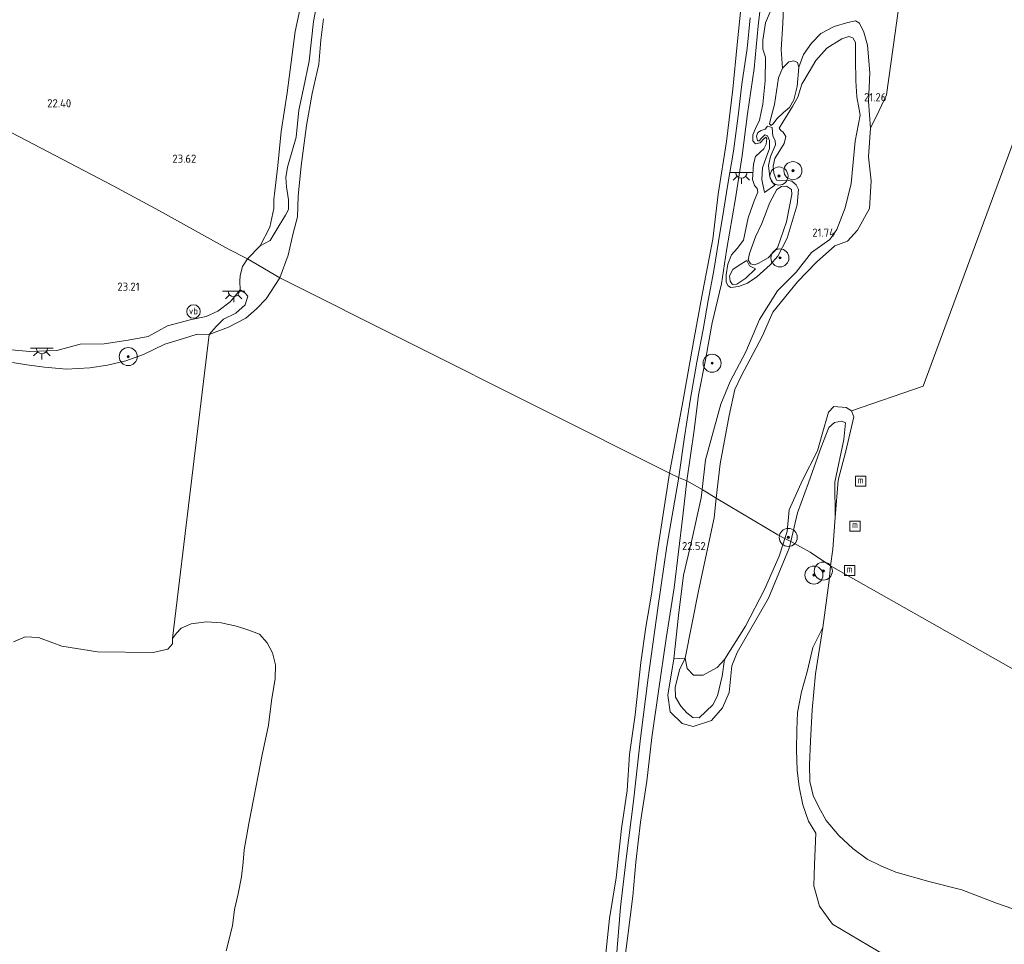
# Model space of a CAD drawing. Header units: metres. Extents: x 185049 to 189876, y 349292 to 352302.
# Tile 7 of 256: x 186837 to 187055, y 349543 to 349748. Entities that reach past the tile are written whole.
import ezdxf
from ezdxf.enums import TextEntityAlignment as Align

# ---------------------------------------------------------------- set-up
doc = ezdxf.new("R2010")
doc.units = ezdxf.units.M
for name, color, linetype, lineweight in [('B-WE-GR-BOOM-S', 90, 'Continuous', 25), ('B-WE-GR-GRAS-GV', 60, 'Continuous', 13), ('B-WE-GW-TALUD_KRUIN-G', 90, 'Continuous', 18), ('B-WE-GW-TALUD_TEEN-G', 90, 'Continuous', 18), ('B-WE-IE-MEUBILAIR_WATERWEGMEUBILAIR-S', 150, 'Continuous', 25), ('B-WE-IE-MEUBILAIR_WEGMEUBILAIR-S', 7, 'Continuous', 25), ('B-WE-KL-ET_LS_OV_LICHTPUNT-S', 190, 'Continuous', 25), ('B-WE-OB-BEKLEDING_STORTSTEEN-GV', 30, 'Continuous', 18), ('B-WE-OB-OEVERVOORZIENING-G', 7, 'Continuous', 18), ('B-WE-OG-TERREIN_GROEN-GV', 7, 'Continuous', 18), ('B-WE-OG-WATER_HAVEN-GV', 170, 'Continuous', 18), ('B-WE-OG-WATER_POEL-GV', 7, 'Continuous', 18), ('B-WE-OG-WATER_RIVIER-GV', 130, 'Continuous', 18), ('X-XX-AL-HOOGTELABEL-S', 7, 'Continuous', 25)]:
    doc.layers.add(name, color=color, linetype=linetype, lineweight=lineweight)
doc.styles.add('NLCS-ISO', font='NLCS-ISO.ttf')
doc.styles.add('NLCS-ISO-ANNOTATIVE-T18', font='NLCS-ISO.ttf', dxfattribs={"height": 1.8})

# ---------------------------------------------------------------- blocks, each defined once
blk = doc.blocks.new('SAL-HOOGTELABEL-SO')
at = {"color": 0, "linetype": 'ByBlock', "lineweight": -2, "style": 'NLCS-ISO-ANNOTATIVE-T18'}
blk.add_attdef('HOOGTE', text='', height=1.8, dxfattribs=at).set_placement((2.79, 0), align=Align.RIGHT)
blk = doc.blocks.new('SGR-BOOM_01-SO')
at = {"linetype": 'ByBlock', "lineweight": 18}
h = blk.add_hatch(color=0, dxfattribs=at)
h.dxf.hatch_style = 1
edge = h.paths.add_edge_path()
edge.add_arc((0, 0), 0.25, 0, 360)
at = {"color": 0, "linetype": 'ByBlock', "lineweight": 18}
for radius in [2, 0.25]:
    blk.add_circle((0, 0), radius, dxfattribs=at)
blk = doc.blocks.new('SIE-WATER_MEERPAAL-SO')
at = {"color": 0, "linetype": 'ByBlock', "lineweight": 18}
blk.add_lwpolyline([(-1.12, -1.12), (1.12, -1.12), (1.12, 1.12), (-1.12, 1.12)], close=True, dxfattribs=at)
at = {"color": 0, "linetype": 'ByBlock', "lineweight": 18, "style": 'NLCS-ISO'}
blk.add_text('m', height=1.5, dxfattribs=at).set_placement((0, 0.28), align=Align.MIDDLE_CENTER)
blk = doc.blocks.new('SKL-ET_OV_LICHTPUNT-SO')
at = {"color": 0, "linetype": 'ByBlock', "lineweight": 18}
for points in [[(-1.25, 0), (-2.5, 0)], [(1.25, 0), (2.5, 0)], [(-0.92, -0.85), (-1.83, -1.7)], [(0, -1.25), (0, -2.5)], [(0.92, -0.85), (1.83, -1.7)]]:
    blk.add_lwpolyline(points, dxfattribs=at)
blk.add_lwpolyline([(0, 0), (1.25, 0, -1), (-1.25, 0)], format="xyb", close=True, dxfattribs=at)
blk = doc.blocks.new('SIE-WEG_PAAL_VERKEERSBORD-SO')
at = {"color": 0, "linetype": 'ByBlock', "lineweight": 18}
blk.add_circle((0, 0), 1.5, dxfattribs=at)
at = {"color": 0, "linetype": 'ByBlock', "lineweight": 18, "style": 'NLCS-ISO'}
blk.add_text('vb', height=1.5, dxfattribs=at).set_placement((0, 0.13), align=Align.MIDDLE_CENTER)

msp = doc.modelspace()

# ---------------------------------------------------------------- linework, layer by layer
at = {"layer": 'B-WE-GR-GRAS-GV'}
for points in [[(186899.845, 349754.407, 23.299), (186897.887, 349745.431, 23.357), (186896.165, 349731.799, 23.423), (186894.804, 349723.256, 23.528), (186894.091, 349715.744, 23.543), (186893.327, 349709.441, 23.559), (186893.145, 349708.282, 23.553), (186893.155, 349706.205, 23.42), (186892.316, 349702.086, 23.408), (186890.152, 349697.95, 23.39), (186887.375, 349695.097, 23.461), (186883.169, 349697.258, 23.658), (186867.845, 349705.71, 23.586), (186857.575, 349711.268, 22.718), (186825.503, 349728.023, 22.402)], [(186902.984, 349753.055, 21.851), (186901.943, 349747.607, 21.901), (186901.03, 349738.84, 22.021), (186899.753, 349732.812, 22.072), (186898.718, 349728.016, 22.076), (186898.118, 349722.041, 22.126), (186896.184, 349715.341, 22.087), (186895.85, 349713.123, 22.068), (186895.977, 349711.038, 22.076), (186896.461, 349708.126, 22.076), (186896.455, 349706.026, 22.13), (186895.758, 349704.783, 22.169), (186894.398, 349702.479, 22.288), (186892.388, 349699.172, 22.626), (186890.152, 349697.95, 23.39), (186892.316, 349702.086, 23.408), (186893.155, 349706.205, 23.42), (186893.145, 349708.282, 23.553), (186893.327, 349709.441, 23.559), (186894.091, 349715.744, 23.543), (186894.804, 349723.256, 23.528), (186896.165, 349731.799, 23.423), (186897.887, 349745.431, 23.357), (186899.845, 349754.407, 23.299)], [(187001.366, 349754.876, 22.165), (187000.443, 349746.684, 22.107), (186999.501, 349737.183, 22.107), (186998.093, 349727.159, 22.219), (186996.896, 349717.967, 22.219), (186995.385, 349708.435, 22.177), (186993.41, 349696.902, 22.169), (186992.316, 349689.569, 22.231), (186990.268, 349680.948, 22.122), (186988.761, 349672.72, 22.115), (186987.231, 349664.926, 22.15), (186986.213, 349657.177, 22.142), (186984.642, 349645.946, 22.254), (186982.798, 349646.667, 21.413), (186982.875, 349646.86, 21.412), (186983.998, 349655.195, 21.357), (186985.364, 349663.739, 21.377), (186986.865, 349672.179, 21.35), (186988.253, 349679.441, 21.388), (186989.341, 349685.861, 21.385), (186990.615, 349692.536, 21.4), (186991.641, 349698.955, 21.385), (186992.805, 349706.071, 21.385), (186993.728, 349711.643, 21.381), (186994.922, 349718.908, 21.381), (186996.001, 349726.711, 21.357), (186996.838, 349733.771, 21.284), (186997.963, 349741.644, 21.322), (186998.675, 349748.458, 21.291)], [(186825.503, 349728.023, 22.402), (186857.575, 349711.268, 22.718), (186867.845, 349705.71, 23.586), (186883.169, 349697.258, 23.658), (186887.375, 349695.097, 23.461), (186886.256, 349693.366, 23.461), (186885.713, 349691.429, 23.446), (186885.679, 349690.173, 23.408), (186885.714, 349688.203, 23.385), (186883.522, 349685.531, 23.406), (186880.797, 349683.482, 23.318), (186878.166, 349682.29, 23.31), (186874.951, 349681.636, 23.29), (186869.623, 349680.274, 23.238), (186865.363, 349677.898, 23.086), (186860.908, 349677.116, 22.794), (186855.65, 349676.3, 22.742), (186850.335, 349676.226, 22.658), (186845.159, 349674.783, 22.67), (186839.169, 349674.551, 22.602), (186831.739, 349675.219, 22.362)], [(186831.739, 349675.219, 22.362), (186839.169, 349674.551, 22.602), (186845.159, 349674.783, 22.67), (186850.335, 349676.226, 22.658), (186855.65, 349676.3, 22.742), (186860.908, 349677.116, 22.794), (186865.363, 349677.898, 23.086), (186869.623, 349680.274, 23.238), (186874.951, 349681.636, 23.29), (186878.166, 349682.29, 23.31), (186880.797, 349683.482, 23.318), (186883.522, 349685.531, 23.406), (186885.714, 349688.203, 23.385), (186886.759, 349687.55, 22.945), (186887.404, 349686.803, 22.405), (186886.862, 349684.867, 22.132), (186884.756, 349683.032, 22.117), (186882.074, 349681.741, 21.957), (186880.41, 349680.11, 21.403), (186878.848, 349678.343, 21.061), (186876.17, 349678.398, 21.061), (186873.148, 349677.446, 21.061), (186869.039, 349676.188, 21.061), (186864.318, 349673.877, 21.061), (186860.413, 349672.517, 21.061), (186856.371, 349671.564, 21.061), (186852.431, 349670.986, 21.061), (186847.269, 349670.678, 21.061), (186842.378, 349671.084, 21.061), (186838.472, 349671.593, 21.061), (186835.347, 349672.135, 21.061)], [(186968.773, 349537.065, 21.622), (186969.928, 349551.548, 21.658), (186971.288, 349562.869, 21.65), (186972.813, 349575.032, 21.574), (186974.394, 349588.968, 21.518), (186976.05, 349602.357, 21.478), (186978.183, 349617.732, 21.441), (186980.172, 349631.463, 21.353), (186982.781, 349646.279, 21.412), (186982.798, 349646.667, 21.413), (186984.642, 349645.946, 22.254), (186983.708, 349638.181, 22.386), (186981.831, 349622.247, 22.598), (186980.015, 349611.059, 22.654), (186978.351, 349599.407, 22.534), (186976.877, 349589.119, 22.582), (186975.745, 349579.46, 22.578), (186974.366, 349570.37, 22.566), (186973.337, 349561.496, 22.722), (186972.649, 349553.998, 22.75), (186971.502, 349544.682, 22.686), (186970.306, 349535.537, 22.71)], [(186970.306, 349535.537, 22.71), (186971.502, 349544.682, 22.686), (186972.649, 349553.998, 22.75), (186973.337, 349561.496, 22.722), (186974.366, 349570.37, 22.566), (186975.745, 349579.46, 22.578), (186976.877, 349589.119, 22.582), (186978.351, 349599.407, 22.534), (186980.015, 349611.059, 22.654), (186981.831, 349622.247, 22.598), (186983.708, 349638.181, 22.386), (186984.642, 349645.946, 22.254), (186988.008, 349644.006, 22.18), (186987.801, 349642.165, 22.18), (186985.678, 349632.497, 22.186), (186983.89, 349625.053, 22.127), (186982.785, 349616.127, 22.382), (186981.755, 349606.507, 22.542), (186980.438, 349598.506, 22.631), (186980.951, 349594.803, 22.631), (186983.57, 349592.222, 22.595), (186986.03, 349591.526, 22.583), (186990.053, 349592.872, 22.512), (186992.499, 349595.72, 22.518), (186993.978, 349599.119, 22.572), (186994.594, 349604.99, 22.406), (186995.78, 349607.954, 22.429), (187002.674, 349620.005, 21.689), (187007.262, 349631.031, 21.618), (187007.618, 349632.505, 21.571), (187011.96, 349630.179, 21.393), (187016.44, 349627.091, 21.069), (187016.108, 349623.862, 21.069), (187014.704, 349613.464, 21.097), (187012.556, 349609.031, 21.441), (187011.318, 349603.974, 21.642), (187010.048, 349599.259, 22.01), (187009.136, 349594.652, 22.286), (187008.979, 349590.852, 22.618), (187008.928, 349586.407, 22.694), (187009.034, 349581.863, 22.702), (187009.505, 349578.189, 22.702), (187010.292, 349574.231, 22.75), (187011.537, 349570.57, 22.742), (187013.201, 349567.943, 22.706), (187012.862, 349560.996, 22.618), (187012.718, 349556.309, 22.658), (187013.979, 349551.786, 22.722), (187016.899, 349547.806, 22.782), (187030.797, 349539.51, 23.234)]]:
    msp.add_polyline3d(points, dxfattribs=at)
for points in [[(187021.581, 349660.081, 21.031), (187019.827, 349652.538, 21.031), (187018.125, 349646.055, 21.031), (187017.44, 349637.793, 21.031), (187017.368, 349645.643, 21.084), (187019.393, 349655.11, 21.025), (187019.775, 349658.792, 21.049), (187018.974, 349659.179, 21.067), (187017.323, 349658.826, 21.09), (187016.046, 349657.715, 21.096), (187014.381, 349653.42, 21.096), (187011.54, 349645.498, 21.102), (187009.145, 349638.841, 21.369), (187007.618, 349632.505, 21.571), (187006.344, 349633.188, 21.031), (187006.85, 349634.708, 21.031), (187007.282, 349639.517, 21.031), (187010.208, 349646.082, 21.031), (187013.532, 349652.619, 21.031), (187014.576, 349656.31, 21.031), (187016.001, 349661.132, 21.031), (187017.177, 349662.374, 21.031), (187019.896, 349662.211, 21.031), (187021.098, 349661.466, 21.031)], [(187016.961, 349630.826, 21.031), (187016.44, 349627.091, 21.069), (187011.96, 349630.179, 21.393), (187007.618, 349632.505, 21.571), (187009.145, 349638.841, 21.369), (187011.54, 349645.498, 21.102), (187014.381, 349653.42, 21.096), (187016.046, 349657.715, 21.096), (187017.323, 349658.826, 21.09), (187018.974, 349659.179, 21.067), (187019.775, 349658.792, 21.049), (187019.393, 349655.11, 21.025), (187017.368, 349645.643, 21.084), (187017.44, 349637.793, 21.031)], [(186992.499, 349595.72, 22.518), (186990.053, 349592.872, 22.512), (186986.03, 349591.526, 22.583), (186983.57, 349592.222, 22.595), (186980.951, 349594.803, 22.631), (186980.438, 349598.506, 22.631), (186981.755, 349606.507, 22.542), (186984.271, 349606.712, 21.031), (186982.964, 349604.094, 21.36), (186982.023, 349600.189, 21.745), (186982.135, 349598.038, 21.813), (186983.287, 349596.082, 21.926), (186984.649, 349594.56, 22), (186985.955, 349593.518, 21.881), (186987.364, 349593.454, 21.573), (186990.372, 349596.36, 21.375), (186991.406, 349598.328, 21.375), (186992.457, 349602.715, 21.304), (186992.987, 349606.366, 21.031), (186997.625, 349613.748, 21.031), (187001.821, 349621.92, 21.031), (187005.035, 349629.251, 21.031), (187005.945, 349631.986, 21.031), (187006.344, 349633.188, 21.031), (187007.618, 349632.505, 21.571), (187007.262, 349631.031, 21.618), (187002.674, 349620.005, 21.689), (186995.78, 349607.954, 22.429), (186994.594, 349604.99, 22.406), (186993.978, 349599.119, 22.572)]]:
    msp.add_polyline3d(points, close=True, dxfattribs=at)
at = {"layer": 'B-WE-GW-TALUD_KRUIN-G'}
for points in [[(186899.845, 349754.407, 23.299), (186897.887, 349745.431, 23.357), (186896.165, 349731.799, 23.423), (186894.804, 349723.256, 23.528), (186894.091, 349715.744, 23.543), (186893.327, 349709.441, 23.559), (186893.145, 349708.282, 23.553)], [(186984.642, 349645.946, 22.254), (186986.213, 349657.177, 22.142), (186987.231, 349664.926, 22.15), (186988.761, 349672.72, 22.115), (186990.268, 349680.948, 22.122), (186992.316, 349689.569, 22.231), (186993.41, 349696.902, 22.169), (186995.385, 349708.435, 22.177), (186996.896, 349717.967, 22.219), (186998.093, 349727.159, 22.219), (186999.501, 349737.183, 22.107), (187000.443, 349746.684, 22.107), (187001.366, 349754.876, 22.165)], [(187009.182, 349730.845, 22.172), (187008.033, 349728.809, 22.177), (187005.877, 349725.368, 22.163), (187005.1, 349724.016, 22.177), (187005.406, 349723.457, 22.192), (187005.99, 349723.134, 22.189), (187006.516, 349722.18, 22.175), (187006.173, 349720.619, 22.124), (187004.13, 349717.328, 22.032), (187003.739, 349715.584, 22.012), (187003.859, 349714.045, 21.997), (187004.443, 349712.529, 22), (187005.257, 349712.342, 21.991), (187006.812, 349712.495, 21.979), (187007.908, 349712.295, 21.94), (187008.813, 349711.445, 21.887), (187009.323, 349710.459, 21.875), (187009.022, 349707.026, 21.89), (187006.868, 349699.677, 21.994), (187004.785, 349695.707, 22.133), (187003.072, 349693.779, 22.154), (187000.093, 349691.105, 22.183), (186998.042, 349689.67, 22.201), (186996.064, 349688.981, 22.121), (186994.394, 349688.76, 21.878), (186993.793, 349689.133, 21.792), (186993.368, 349689.955, 21.804), (186993.347, 349691.528, 21.861), (186993.728, 349693.935, 21.872), (186994.479, 349695.999, 21.911), (186995.753, 349697.357, 21.935), (186997.136, 349699.198, 21.955), (186998.212, 349704.148, 21.952), (186999.519, 349707.958, 21.958), (187000.355, 349709.858, 21.973), (187000.211, 349710.667, 21.988), (186999.623, 349711.322, 21.994), (186999.142, 349712.624, 21.997), (186999.36, 349716.055, 22.029), (186999.851, 349717.751, 22.059), (187000.882, 349718.693, 22.029), (187001.666, 349719.465, 22.006), (187002.166, 349720.499, 22.032), (187002.365, 349721.677, 22.065), (187002.113, 349722.005, 22.077), (187001.654, 349721.651, 22.077), (187000.887, 349720.746, 22.08), (186999.83, 349720.517, 22.089), (186999.242, 349721.171, 22.112), (186999.207, 349722.546, 22.136), (186999.801, 349723.945, 22.136), (187000.737, 349725.796, 22.177), (187001.467, 349729.35, 22.186), (187001.994, 349734.525, 22.127), (187002.056, 349739.759, 22.006), (187001.453, 349741.49, 21.973), (187001.46, 349743.461, 21.952), (187002.038, 349747.295, 21.982), (187003.322, 349750.293, 22.009)], [(187009.182, 349730.845, 22.172), (187010.054, 349733.755, 22.145), (187011.69, 349736.46, 22.136), (187013.163, 349738.998, 22.139), (187015.644, 349741.747, 22.112), (187018.978, 349743.796, 21.982), (187020.495, 349744.297, 21.946), (187021.393, 349744.027, 21.914), (187021.97, 349743.008, 21.881), (187021.988, 349739.216, 21.878), (187022.035, 349734.463, 21.739), (187022.281, 349730.971, 21.712), (187022.8, 349728.13, 21.659), (187022.999, 349726.907, 21.706)], [(186988.008, 349644.006, 22.18), (186988.747, 349650.591, 22.18), (186992.159, 349662.926, 22.204), (186994.245, 349667.923, 22.204), (186997.668, 349674.495, 22.21), (187000.718, 349681.657, 22.252), (187004.675, 349687.971, 22.246), (187008.826, 349692.134, 22.068), (187012.245, 349696.487, 21.76), (187016.281, 349699.39, 21.57), (187017.841, 349701.597, 21.558), (187019.665, 349706.391, 21.612), (187021.017, 349711.743, 21.659), (187021.918, 349721.096, 21.647), (187022.999, 349726.907, 21.706)], [(187002.477, 349724.461, 21.123), (187003.541, 349724.194, 21.075)], [(187004.11, 349711.415, 21.052), (187001.797, 349709.778, 21.191)], [(186887.375, 349695.097, 23.461), (186890.152, 349697.95, 23.39), (186892.316, 349702.086, 23.408), (186893.155, 349706.205, 23.42), (186893.145, 349708.282, 23.553)], [(186887.375, 349695.097, 23.461), (186886.256, 349693.366, 23.461), (186885.713, 349691.429, 23.446), (186885.679, 349690.173, 23.408), (186885.714, 349688.203, 23.385)], [(186997.876, 349694.686, 21.164), (186998.504, 349693.519, 21.093), (186999.854, 349692.908, 21.108)], [(186885.714, 349688.203, 23.385), (186883.522, 349685.531, 23.406), (186880.797, 349683.482, 23.318), (186878.166, 349682.29, 23.31)], [(186878.166, 349682.29, 23.31), (186874.951, 349681.636, 23.29), (186869.623, 349680.274, 23.238), (186865.363, 349677.898, 23.086), (186860.908, 349677.116, 22.794), (186855.65, 349676.3, 22.742), (186850.335, 349676.226, 22.658), (186845.159, 349674.783, 22.67), (186839.169, 349674.551, 22.602), (186831.739, 349675.219, 22.362), (186826.791, 349675.897, 22.43), (186825.536, 349676.464, 22.067), (186824.355, 349677.859, 22.011), (186822.852, 349679.147, 22.083), (186820.776, 349679.826, 22.043), (186816.583, 349682.295, 21.874), (186812.583, 349684.971, 21.682)], [(187017.44, 349637.793, 21.031), (187017.368, 349645.643, 21.084), (187019.393, 349655.11, 21.025), (187019.775, 349658.792, 21.049), (187018.974, 349659.179, 21.067), (187017.323, 349658.826, 21.09), (187016.046, 349657.715, 21.096), (187014.381, 349653.42, 21.096), (187011.54, 349645.498, 21.102), (187009.145, 349638.841, 21.369), (187007.618, 349632.505, 21.571)], [(186970.306, 349535.537, 22.71), (186971.502, 349544.682, 22.686), (186972.649, 349553.998, 22.75), (186973.337, 349561.496, 22.722), (186974.366, 349570.37, 22.566), (186975.745, 349579.46, 22.578), (186976.877, 349589.119, 22.582), (186978.351, 349599.407, 22.534), (186980.015, 349611.059, 22.654), (186981.831, 349622.247, 22.598), (186983.708, 349638.181, 22.386), (186984.642, 349645.946, 22.254)], [(187007.618, 349632.505, 21.571), (187007.262, 349631.031, 21.618), (187002.674, 349620.005, 21.689), (186995.78, 349607.954, 22.429), (186994.594, 349604.99, 22.406), (186993.978, 349599.119, 22.572), (186992.499, 349595.72, 22.518), (186990.053, 349592.872, 22.512), (186986.03, 349591.526, 22.583), (186983.57, 349592.222, 22.595), (186980.951, 349594.803, 22.631), (186980.438, 349598.506, 22.631), (186981.755, 349606.507, 22.542), (186982.785, 349616.127, 22.382), (186983.89, 349625.053, 22.127), (186985.678, 349632.497, 22.186), (186987.801, 349642.165, 22.18), (186988.008, 349644.006, 22.18)]]:
    msp.add_polyline3d(points, dxfattribs=at)
at = {"layer": 'B-WE-GW-TALUD_TEEN-G'}
for points in [[(187008.945, 349781.755, 21.333), (187008.23, 349778.234, 21.618), (187007.499, 349774.68, 21.837), (187007.368, 349773.386, 21.837), (187007.473, 349772.924, 21.819), (187007.854, 349772.945, 21.816), (187008.229, 349773.381, 21.807), (187008.84, 349777.199, 21.689), (187009.553, 349779.61, 21.487), (187010.325, 349780.1, 21.431), (187011.152, 349780.194, 21.434), (187011.605, 349779.77, 21.472), (187011.95, 349778.698, 21.484), (187011.931, 349776.445, 21.384), (187011.078, 349773.403, 21.378), (187009.941, 349770.456, 21.434), (187008.554, 349767.671, 21.428), (187007.619, 349764.545, 21.339), (187006.85, 349760.146, 21.298), (187006.16, 349754.803, 21.259), (187005.865, 349747.214, 21.135), (187005.529, 349741.412, 21.096), (187005.799, 349737.292, 20.735)], [(186982.798, 349646.667, 21.413), (186982.875, 349646.86, 21.412), (186983.998, 349655.195, 21.357), (186985.364, 349663.739, 21.377), (186986.865, 349672.179, 21.35), (186988.253, 349679.441, 21.388), (186989.341, 349685.861, 21.385), (186990.615, 349692.536, 21.4), (186991.641, 349698.955, 21.385), (186992.805, 349706.071, 21.385), (186993.728, 349711.643, 21.381), (186994.922, 349718.908, 21.381), (186996.001, 349726.711, 21.357), (186996.838, 349733.771, 21.284), (186997.963, 349741.644, 21.322), (186998.675, 349748.458, 21.291)], [(187025.259, 349724.028, 21.031), (187024.882, 349729.886, 21.144), (187025.111, 349736.233, 21.126), (187024.598, 349742.404, 21.253), (187023.814, 349745.291, 21.304), (187022.827, 349747.249, 21.378), (187021.942, 349747.8, 21.404), (187020.241, 349747.43, 21.416), (187017.239, 349746.495, 21.369), (187014.262, 349744.931, 21.247), (187012.204, 349742.8, 21.129), (187010.465, 349740.309, 20.981), (187009.456, 349737.54, 20.735)], [(187001.797, 349709.778, 21.191), (187001.195, 349712.618, 21.197), (187001.376, 349715.204, 21.206), (187002.19, 349717.484, 21.188), (187002.891, 349719.531, 21.215), (187002.917, 349721.287, 21.221), (187002.506, 349722.308, 21.262), (187001.907, 349722.516, 21.315), (187001.172, 349721.76, 21.529), (187000.616, 349721.206, 21.641), (187000.285, 349721.202, 21.683), (187000.073, 349722.209, 21.692), (187000.359, 349723.058, 21.653), (187001.099, 349723.482, 21.496), (187001.973, 349723.759, 21.235), (187002.477, 349724.461, 21.123)], [(187003.541, 349724.194, 21.075), (187003.7, 349722.225, 21.301), (187004.159, 349721.304, 21.431), (187004.289, 349720.295, 21.455), (187003.18, 349717.746, 21.41), (187002.677, 349715.769, 21.265), (187002.977, 349713.156, 21.111), (187003.707, 349711.857, 21.105), (187004.11, 349711.415, 21.052)], [(186999.854, 349692.908, 21.108), (186997.679, 349690.791, 21.307), (186995.726, 349689.473, 21.49), (186994.7, 349689.393, 21.514), (186994.21, 349690.165, 21.493), (186994.062, 349691.306, 21.475), (186994.838, 349692.741, 21.472), (186996.2, 349693.687, 21.384), (186997.876, 349694.686, 21.164)], [(186968.773, 349537.065, 21.622), (186969.928, 349551.548, 21.658), (186971.288, 349562.869, 21.65), (186972.813, 349575.032, 21.574), (186974.394, 349588.968, 21.518), (186976.05, 349602.357, 21.478), (186978.183, 349617.732, 21.441), (186980.172, 349631.463, 21.353), (186982.781, 349646.279, 21.412), (186982.798, 349646.667, 21.413)]]:
    msp.add_polyline3d(points, dxfattribs=at)
at = {"layer": 'B-WE-OB-BEKLEDING_STORTSTEEN-GV'}
for points in [[(186904.201, 349748.206, 21.062), (186903.561, 349743.522, 21.062), (186903.117, 349738.202, 21.062), (186901.665, 349731.658, 21.062), (186900.436, 349724.619, 21.062), (186899.264, 349715.636, 21.062), (186898.592, 349708.977, 21.062), (186898.429, 349704.41, 21.062), (186897.457, 349700.782, 21.062), (186896.337, 349695.896, 21.062), (186894.516, 349690.905, 21.061), (186887.375, 349695.097, 23.461), (186890.152, 349697.95, 23.39), (186892.388, 349699.172, 22.626), (186894.398, 349702.479, 22.288), (186895.758, 349704.783, 22.169), (186896.455, 349706.026, 22.13), (186896.461, 349708.126, 22.076), (186895.977, 349711.038, 22.076), (186895.85, 349713.123, 22.068), (186896.184, 349715.341, 22.087), (186898.118, 349722.041, 22.126), (186898.718, 349728.016, 22.076), (186899.753, 349732.812, 22.072), (186901.03, 349738.84, 22.021), (186901.943, 349747.607, 21.901), (186902.984, 349753.055, 21.851)], [(186998.675, 349748.458, 21.291), (186997.963, 349741.644, 21.322), (186996.838, 349733.771, 21.284), (186996.001, 349726.711, 21.357), (186994.922, 349718.908, 21.381), (186993.728, 349711.643, 21.381), (186992.805, 349706.071, 21.385), (186991.641, 349698.955, 21.385), (186990.615, 349692.536, 21.4), (186989.341, 349685.861, 21.385), (186988.253, 349679.441, 21.388), (186986.865, 349672.179, 21.35), (186985.364, 349663.739, 21.377), (186983.998, 349655.195, 21.357), (186982.875, 349646.86, 21.412), (186982.798, 349646.667, 21.413), (186980.8, 349647.617, 21.117), (186983.762, 349663.417, 21.066), (186986.098, 349676.718, 21.066), (186988.07, 349687.554, 21.066), (186990.403, 349699.422, 21.066), (186991.586, 349709.397, 21.066), (186993.422, 349721.09, 21.066), (186994.808, 349732.677, 21.066), (186995.743, 349742.555, 21.066), (186996.659, 349751.139, 21.066)], [(186966.62, 349540.649, 21.169), (186967.505, 349549.067, 21.169), (186968.992, 349558.079, 21.137), (186970.188, 349568.969, 21.137), (186971.407, 349577.43, 21.137), (186971.9, 349585.329, 21.137), (186973.198, 349594.181, 21.137), (186974.422, 349605.741, 21.137), (186975.533, 349613.576, 21.137), (186976.783, 349620.857, 21.137), (186978.033, 349629.918, 21.137), (186979.37, 349638.543, 21.137), (186980.8, 349647.617, 21.117), (186982.798, 349646.667, 21.413), (186982.781, 349646.279, 21.412), (186980.172, 349631.463, 21.353), (186978.183, 349617.732, 21.441), (186976.05, 349602.357, 21.478), (186974.394, 349588.968, 21.518), (186972.813, 349575.032, 21.574), (186971.288, 349562.869, 21.65), (186969.928, 349551.548, 21.658), (186968.773, 349537.065, 21.622)]]:
    msp.add_polyline3d(points, dxfattribs=at)
msp.add_polyline3d([(186883.132, 349679.99, 21.061), (186878.848, 349678.343, 21.061), (186880.41, 349680.11, 21.403), (186882.074, 349681.741, 21.957), (186884.756, 349683.032, 22.117), (186886.862, 349684.867, 22.132), (186887.404, 349686.803, 22.405), (186886.759, 349687.55, 22.945), (186885.714, 349688.203, 23.385), (186885.679, 349690.173, 23.408), (186885.713, 349691.429, 23.446), (186886.256, 349693.366, 23.461), (186887.375, 349695.097, 23.461), (186894.516, 349690.905, 21.061), (186891.479, 349686.23, 21.061), (186889.364, 349684.011, 21.061), (186886.951, 349681.948, 21.061)], close=True, dxfattribs=at)
at = {"layer": 'B-WE-OB-OEVERVOORZIENING-G'}
for points in [[(187032.939, 349761.174, 21.031), (187030.735, 349745.148, 21.031), (187028.818, 349731.357, 21.031), (187027.227, 349727.93, 21.031), (187025.259, 349724.028, 21.031), (187024.815, 349717.662, 21.031), (187025.449, 349712.338, 21.031), (187025.035, 349706.204, 21.031), (187022.415, 349701.465, 21.031), (187020.229, 349698.984, 21.031), (187017.428, 349697.953, 21.031), (187013.369, 349694.321, 21.031), (187009.154, 349690.024, 21.031), (187003.679, 349683.293, 21.031), (187001.333, 349677.928, 21.031), (186996.649, 349669.087, 21.031), (186995.231, 349666.153, 21.031), (186994.016, 349660.406, 21.031), (186992.041, 349649.68, 21.031), (186991.156, 349642.133, 21.031)], [(186980.8, 349647.617, 21.117), (186983.762, 349663.417, 21.066), (186986.098, 349676.718, 21.066), (186988.07, 349687.554, 21.066), (186990.403, 349699.422, 21.066), (186991.586, 349709.397, 21.066), (186993.422, 349721.09, 21.066), (186994.808, 349732.677, 21.066), (186995.743, 349742.555, 21.066), (186996.659, 349751.139, 21.066)], [(186894.516, 349690.905, 21.061), (186896.337, 349695.896, 21.062), (186897.457, 349700.782, 21.062), (186898.429, 349704.41, 21.062), (186898.592, 349708.977, 21.062), (186899.264, 349715.636, 21.062), (186900.436, 349724.619, 21.062), (186901.665, 349731.658, 21.062), (186903.117, 349738.202, 21.062), (186903.561, 349743.522, 21.062), (186904.201, 349748.206, 21.062)], [(186894.516, 349690.905, 21.061), (186891.479, 349686.23, 21.061), (186889.364, 349684.011, 21.061), (186886.951, 349681.948, 21.061), (186883.132, 349679.99, 21.061), (186878.848, 349678.343, 21.061)], [(187006.344, 349633.188, 21.031), (187006.85, 349634.708, 21.031), (187007.282, 349639.517, 21.031), (187010.208, 349646.082, 21.031), (187013.532, 349652.619, 21.031), (187014.576, 349656.31, 21.031), (187016.001, 349661.132, 21.031), (187017.177, 349662.374, 21.031), (187019.896, 349662.211, 21.031), (187021.098, 349661.466, 21.031), (187021.581, 349660.081, 21.031), (187019.827, 349652.538, 21.031), (187018.125, 349646.055, 21.031), (187017.44, 349637.793, 21.031), (187016.961, 349630.826, 21.031), (187016.44, 349627.091, 21.069)], [(186966.62, 349540.649, 21.169), (186967.505, 349549.067, 21.169), (186968.992, 349558.079, 21.137), (186970.188, 349568.969, 21.137), (186971.407, 349577.43, 21.137), (186971.9, 349585.329, 21.137), (186973.198, 349594.181, 21.137), (186974.422, 349605.741, 21.137), (186975.533, 349613.576, 21.137), (186976.783, 349620.857, 21.137), (186978.033, 349629.918, 21.137), (186979.37, 349638.543, 21.137), (186980.8, 349647.617, 21.117)], [(186991.156, 349642.133, 21.031), (186990.644, 349637.769, 21.031), (186987.184, 349621.591, 21.031), (186984.271, 349606.712, 21.031), (186984.7, 349604.366, 21.031), (186986.077, 349602.96, 21.031), (186988.264, 349602.89, 21.031), (186991.321, 349604.621, 21.031), (186992.987, 349606.366, 21.031), (186997.625, 349613.748, 21.031), (187001.821, 349621.92, 21.031), (187005.035, 349629.251, 21.031), (187005.945, 349631.986, 21.031), (187006.344, 349633.188, 21.031)], [(187060.437, 349549.938, 21.097), (187053.185, 349552.457, 21.097), (187045.499, 349555.395, 21.097), (187038.24, 349557.235, 21.097), (187030.893, 349559.302, 21.097), (187027.549, 349560.74, 21.097), (187024.568, 349562.23, 21.097), (187021.383, 349564.543, 21.097), (187018.294, 349567.431, 21.097), (187015.447, 349570.727, 21.097), (187013.755, 349573.864, 21.097), (187012.627, 349576.315, 21.097), (187011.829, 349579.362, 21.097), (187011.776, 349583.127, 21.097), (187012.019, 349588.321, 21.097), (187012.373, 349595.219, 21.097), (187013.133, 349603.204, 21.097), (187014.704, 349613.464, 21.097), (187016.108, 349623.862, 21.069), (187016.44, 349627.091, 21.069)]]:
    msp.add_polyline3d(points, dxfattribs=at)
at = {"layer": 'B-WE-OG-TERREIN_GROEN-GV'}
for points in [[(187032.939, 349761.174, 21.031), (187030.735, 349745.148, 21.031), (187028.818, 349731.357, 21.031), (187027.227, 349727.93, 21.031), (187025.259, 349724.028, 21.031), (187024.882, 349729.886, 21.144), (187025.111, 349736.233, 21.126), (187024.598, 349742.404, 21.253), (187023.814, 349745.291, 21.304), (187022.827, 349747.249, 21.378), (187021.942, 349747.8, 21.404), (187020.241, 349747.43, 21.416), (187017.239, 349746.495, 21.369), (187014.262, 349744.931, 21.247), (187012.204, 349742.8, 21.129), (187010.465, 349740.309, 20.981), (187009.456, 349737.54, 20.735), (187009.161, 349738.546, 20.735), (187008.328, 349738.949, 20.735), (187007.221, 349738.702, 20.735), (187005.799, 349737.292, 20.735), (187005.529, 349741.412, 21.096), (187005.865, 349747.214, 21.135), (187006.16, 349754.803, 21.259)], [(187003.322, 349750.293, 22.009), (187002.038, 349747.295, 21.982), (187001.46, 349743.461, 21.952), (187001.453, 349741.49, 21.973), (187002.056, 349739.759, 22.006), (187001.994, 349734.525, 22.127), (187001.467, 349729.35, 22.186), (187000.737, 349725.796, 22.177), (186999.801, 349723.945, 22.136), (186999.207, 349722.546, 22.136), (186999.242, 349721.171, 22.112), (186999.83, 349720.517, 22.089), (187000.887, 349720.746, 22.08), (187001.654, 349721.651, 22.077), (187002.113, 349722.005, 22.077), (187002.365, 349721.677, 22.065), (187002.166, 349720.499, 22.032), (187001.666, 349719.465, 22.006), (187000.882, 349718.693, 22.029), (186999.851, 349717.751, 22.059), (186999.36, 349716.055, 22.029), (186999.142, 349712.624, 21.997), (186999.623, 349711.322, 21.994), (187000.211, 349710.667, 21.988), (187000.355, 349709.858, 21.973), (186999.519, 349707.958, 21.958), (186998.212, 349704.148, 21.952), (186997.136, 349699.198, 21.955), (186995.753, 349697.357, 21.935), (186994.479, 349695.999, 21.911), (186993.728, 349693.935, 21.872), (186993.347, 349691.528, 21.861), (186993.368, 349689.955, 21.804), (186993.793, 349689.133, 21.792), (186994.394, 349688.76, 21.878), (186996.064, 349688.981, 22.121), (186998.042, 349689.67, 22.201), (187000.093, 349691.105, 22.183), (187003.072, 349693.779, 22.154), (187004.785, 349695.707, 22.133), (187006.868, 349699.677, 21.994), (187009.022, 349707.026, 21.89), (187009.323, 349710.459, 21.875), (187008.813, 349711.445, 21.887), (187007.908, 349712.295, 21.94), (187006.812, 349712.495, 21.979), (187005.257, 349712.342, 21.991), (187004.443, 349712.529, 22), (187003.859, 349714.045, 21.997), (187003.739, 349715.584, 22.012), (187004.13, 349717.328, 22.032), (187006.173, 349720.619, 22.124), (187006.516, 349722.18, 22.175), (187005.99, 349723.134, 22.189), (187005.406, 349723.457, 22.192), (187005.1, 349724.016, 22.177), (187005.877, 349725.368, 22.163), (187008.033, 349728.809, 22.177), (187009.182, 349730.845, 22.172), (187010.054, 349733.755, 22.145), (187011.69, 349736.46, 22.136), (187013.163, 349738.998, 22.139), (187015.644, 349741.747, 22.112), (187018.978, 349743.796, 21.982), (187020.495, 349744.297, 21.946), (187021.393, 349744.027, 21.914), (187021.97, 349743.008, 21.881), (187021.988, 349739.216, 21.878), (187022.035, 349734.463, 21.739), (187022.281, 349730.971, 21.712), (187022.8, 349728.13, 21.659), (187022.999, 349726.907, 21.706), (187021.918, 349721.096, 21.647), (187021.017, 349711.743, 21.659), (187019.665, 349706.391, 21.612), (187017.841, 349701.597, 21.558), (187016.281, 349699.39, 21.57), (187012.245, 349696.487, 21.76), (187008.826, 349692.134, 22.068), (187004.675, 349687.971, 22.246), (187000.718, 349681.657, 22.252), (186997.668, 349674.495, 22.21), (186994.245, 349667.923, 22.204), (186992.159, 349662.926, 22.204), (186988.747, 349650.591, 22.18), (186988.008, 349644.006, 22.18), (186984.642, 349645.946, 22.254), (186986.213, 349657.177, 22.142), (186987.231, 349664.926, 22.15), (186988.761, 349672.72, 22.115), (186990.268, 349680.948, 22.122), (186992.316, 349689.569, 22.231), (186993.41, 349696.902, 22.169), (186995.385, 349708.435, 22.177), (186996.896, 349717.967, 22.219), (186998.093, 349727.159, 22.219), (186999.501, 349737.183, 22.107), (187000.443, 349746.684, 22.107), (187001.366, 349754.876, 22.165)], [(187006.16, 349754.803, 21.259), (187005.865, 349747.214, 21.135), (187005.529, 349741.412, 21.096), (187005.799, 349737.292, 20.735), (187004.917, 349735.127, 20.735), (187004.036, 349729.219, 20.735), (187003.277, 349726.542, 20.735), (187002.918, 349724.947, 20.735), (187003.32, 349724.588, 20.735), (187003.762, 349724.992, 20.735), (187004.575, 349726.079, 20.735), (187005.997, 349727.49, 20.735), (187007.324, 349728.617, 20.735), (187008.279, 349730.253, 20.735), (187009.033, 349733.261, 20.735), (187009.456, 349737.54, 20.735), (187010.465, 349740.309, 20.981), (187012.204, 349742.8, 21.129), (187014.262, 349744.931, 21.247), (187017.239, 349746.495, 21.369), (187020.241, 349747.43, 21.416), (187021.942, 349747.8, 21.404), (187022.827, 349747.249, 21.378), (187023.814, 349745.291, 21.304), (187024.598, 349742.404, 21.253), (187025.111, 349736.233, 21.126), (187024.882, 349729.886, 21.144), (187025.259, 349724.028, 21.031), (187024.815, 349717.662, 21.031), (187025.449, 349712.338, 21.031), (187025.035, 349706.204, 21.031), (187022.415, 349701.465, 21.031), (187020.229, 349698.984, 21.031), (187017.428, 349697.953, 21.031), (187013.369, 349694.321, 21.031), (187009.154, 349690.024, 21.031), (187003.679, 349683.293, 21.031), (187001.333, 349677.928, 21.031), (186996.649, 349669.087, 21.031), (186995.231, 349666.153, 21.031), (186994.016, 349660.406, 21.031), (186992.041, 349649.68, 21.031), (186991.156, 349642.133, 21.031), (186988.008, 349644.006, 22.18), (186988.747, 349650.591, 22.18), (186992.159, 349662.926, 22.204), (186994.245, 349667.923, 22.204), (186997.668, 349674.495, 22.21), (187000.718, 349681.657, 22.252), (187004.675, 349687.971, 22.246), (187008.826, 349692.134, 22.068), (187012.245, 349696.487, 21.76), (187016.281, 349699.39, 21.57), (187017.841, 349701.597, 21.558), (187019.665, 349706.391, 21.612), (187021.017, 349711.743, 21.659), (187021.918, 349721.096, 21.647), (187022.999, 349726.907, 21.706), (187022.8, 349728.13, 21.659), (187022.281, 349730.971, 21.712), (187022.035, 349734.463, 21.739), (187021.988, 349739.216, 21.878), (187021.97, 349743.008, 21.881), (187021.393, 349744.027, 21.914), (187020.495, 349744.297, 21.946), (187018.978, 349743.796, 21.982), (187015.644, 349741.747, 22.112), (187013.163, 349738.998, 22.139), (187011.69, 349736.46, 22.136), (187010.054, 349733.755, 22.145), (187009.182, 349730.845, 22.172), (187008.033, 349728.809, 22.177), (187005.877, 349725.368, 22.163), (187005.1, 349724.016, 22.177), (187005.406, 349723.457, 22.192), (187005.99, 349723.134, 22.189), (187006.516, 349722.18, 22.175), (187006.173, 349720.619, 22.124), (187004.13, 349717.328, 22.032), (187003.739, 349715.584, 22.012), (187003.859, 349714.045, 21.997), (187004.443, 349712.529, 22), (187005.257, 349712.342, 21.991), (187006.812, 349712.495, 21.979), (187007.908, 349712.295, 21.94), (187008.813, 349711.445, 21.887), (187009.323, 349710.459, 21.875), (187009.022, 349707.026, 21.89), (187006.868, 349699.677, 21.994), (187004.785, 349695.707, 22.133), (187003.072, 349693.779, 22.154), (187000.093, 349691.105, 22.183), (186998.042, 349689.67, 22.201), (186996.064, 349688.981, 22.121), (186994.394, 349688.76, 21.878), (186993.793, 349689.133, 21.792), (186993.368, 349689.955, 21.804), (186993.347, 349691.528, 21.861), (186993.728, 349693.935, 21.872), (186994.479, 349695.999, 21.911), (186995.753, 349697.357, 21.935), (186997.136, 349699.198, 21.955), (186998.212, 349704.148, 21.952), (186999.519, 349707.958, 21.958), (187000.355, 349709.858, 21.973), (187000.211, 349710.667, 21.988), (186999.623, 349711.322, 21.994), (186999.142, 349712.624, 21.997), (186999.36, 349716.055, 22.029), (186999.851, 349717.751, 22.059), (187000.882, 349718.693, 22.029), (187001.666, 349719.465, 22.006), (187002.166, 349720.499, 22.032), (187002.365, 349721.677, 22.065), (187002.113, 349722.005, 22.077), (187001.654, 349721.651, 22.077), (187000.887, 349720.746, 22.08), (186999.83, 349720.517, 22.089), (186999.242, 349721.171, 22.112), (186999.207, 349722.546, 22.136), (186999.801, 349723.945, 22.136), (187000.737, 349725.796, 22.177), (187001.467, 349729.35, 22.186), (187001.994, 349734.525, 22.127), (187002.056, 349739.759, 22.006), (187001.453, 349741.49, 21.973), (187001.46, 349743.461, 21.952), (187002.038, 349747.295, 21.982), (187003.322, 349750.293, 22.009)]]:
    msp.add_polyline3d(points, dxfattribs=at)
for points in [[(187003.541, 349724.194, 21.075), (187003.7, 349722.225, 21.301), (187004.159, 349721.304, 21.431), (187004.289, 349720.295, 21.455), (187003.18, 349717.746, 21.41), (187002.677, 349715.769, 21.265), (187002.977, 349713.156, 21.111), (187003.707, 349711.857, 21.105), (187004.11, 349711.415, 21.052), (187001.797, 349709.778, 21.191), (187001.195, 349712.618, 21.197), (187001.376, 349715.204, 21.206), (187002.19, 349717.484, 21.188), (187002.891, 349719.531, 21.215), (187002.917, 349721.287, 21.221), (187002.506, 349722.308, 21.262), (187001.907, 349722.516, 21.315), (187001.172, 349721.76, 21.529), (187000.616, 349721.206, 21.641), (187000.285, 349721.202, 21.683), (187000.073, 349722.209, 21.692), (187000.359, 349723.058, 21.653), (187001.099, 349723.482, 21.496), (187001.973, 349723.759, 21.235), (187002.477, 349724.461, 21.123)], [(187000.073, 349722.209, 21.692), (187000.285, 349721.202, 21.683), (187000.616, 349721.206, 21.641), (187001.172, 349721.76, 21.529), (187001.907, 349722.516, 21.315), (187002.506, 349722.308, 21.262), (187002.917, 349721.287, 21.221), (187002.891, 349719.531, 21.215), (187002.19, 349717.484, 21.188), (187001.376, 349715.204, 21.206), (187001.195, 349712.618, 21.197), (187001.797, 349709.778, 21.191), (187004.11, 349711.415, 21.052), (187003.707, 349711.857, 21.105), (187002.977, 349713.156, 21.111), (187002.677, 349715.769, 21.265), (187003.18, 349717.746, 21.41), (187004.289, 349720.295, 21.455), (187004.159, 349721.304, 21.431), (187003.7, 349722.225, 21.301), (187003.541, 349724.194, 21.075), (187002.477, 349724.461, 21.123), (187001.973, 349723.759, 21.235), (187001.099, 349723.482, 21.496), (187000.359, 349723.058, 21.653)], [(187004.537, 349710.427, 20.735), (187003.019, 349707.542, 20.735), (187001.26, 349702.88, 20.735), (186999.858, 349699.98, 20.735), (186998.517, 349696.268, 20.735), (186998.238, 349694.84, 20.735), (186998.714, 349693.952, 20.735), (186999.528, 349693.764, 20.735), (187000.402, 349694.041, 20.735), (187002.604, 349695.28, 20.735), (187004.711, 349697.511, 20.735), (187006.671, 349703.268, 20.735), (187007.865, 349709.313, 20.735), (187007.784, 349710.421, 20.735), (187006.664, 349711.168, 20.735), (187005.571, 349711.12, 20.735)], [(186995.726, 349689.473, 21.49), (186994.7, 349689.393, 21.514), (186994.21, 349690.165, 21.493), (186994.062, 349691.306, 21.475), (186994.838, 349692.741, 21.472), (186996.2, 349693.687, 21.384), (186997.876, 349694.686, 21.164), (186998.504, 349693.519, 21.093), (186999.854, 349692.908, 21.108), (186997.679, 349690.791, 21.307)], [(186998.504, 349693.519, 21.093), (186997.876, 349694.686, 21.164), (186996.2, 349693.687, 21.384), (186994.838, 349692.741, 21.472), (186994.062, 349691.306, 21.475), (186994.21, 349690.165, 21.493), (186994.7, 349689.393, 21.514), (186995.726, 349689.473, 21.49), (186997.679, 349690.791, 21.307), (186999.854, 349692.908, 21.108)], [(186984.271, 349606.712, 21.031), (186981.755, 349606.507, 22.542), (186982.785, 349616.127, 22.382), (186983.89, 349625.053, 22.127), (186985.678, 349632.497, 22.186), (186987.801, 349642.165, 22.18), (186988.008, 349644.006, 22.18), (186991.156, 349642.133, 21.031), (186990.644, 349637.769, 21.031), (186987.184, 349621.591, 21.031)]]:
    msp.add_polyline3d(points, close=True, dxfattribs=at)
at = {"layer": 'B-WE-OG-WATER_HAVEN-GV'}
for points in [[(187058.587, 349603.275, 21.069), (187016.44, 349627.091, 21.069), (187016.961, 349630.826, 21.031), (187017.44, 349637.793, 21.031), (187018.125, 349646.055, 21.031), (187019.827, 349652.538, 21.031), (187021.581, 349660.081, 21.031), (187021.098, 349661.466, 21.031), (187036.918, 349666.863, 21.031), (187095.594, 349825.7491, 21.031)], [(187060.437, 349549.938, 21.097), (187053.185, 349552.457, 21.097), (187045.499, 349555.395, 21.097), (187038.24, 349557.235, 21.097), (187030.893, 349559.302, 21.097), (187027.549, 349560.74, 21.097), (187024.568, 349562.23, 21.097), (187021.383, 349564.543, 21.097), (187018.294, 349567.431, 21.097), (187015.447, 349570.727, 21.097), (187013.755, 349573.864, 21.097), (187012.627, 349576.315, 21.097), (187011.829, 349579.362, 21.097), (187011.776, 349583.127, 21.097), (187012.019, 349588.321, 21.097), (187012.373, 349595.219, 21.097), (187013.133, 349603.204, 21.097), (187014.704, 349613.464, 21.097), (187016.108, 349623.862, 21.069), (187016.44, 349627.091, 21.069), (187058.587, 349603.275, 21.069)]]:
    msp.add_polyline3d(points, dxfattribs=at)
at = {"layer": 'B-WE-OG-WATER_POEL-GV'}
for points in [[(187003.762, 349724.992, 20.735), (187003.32, 349724.588, 20.735), (187002.918, 349724.947, 20.735), (187003.277, 349726.542, 20.735), (187004.036, 349729.219, 20.735), (187004.917, 349735.127, 20.735), (187005.799, 349737.292, 20.735), (187007.221, 349738.702, 20.735), (187008.328, 349738.949, 20.735), (187009.161, 349738.546, 20.735), (187009.456, 349737.54, 20.735), (187009.033, 349733.261, 20.735), (187008.279, 349730.253, 20.735), (187007.324, 349728.617, 20.735), (187005.997, 349727.49, 20.735), (187004.575, 349726.079, 20.735)], [(187000.402, 349694.041, 20.735), (186999.528, 349693.764, 20.735), (186998.714, 349693.952, 20.735), (186998.238, 349694.84, 20.735), (186998.517, 349696.268, 20.735), (186999.858, 349699.98, 20.735), (187001.26, 349702.88, 20.735), (187003.019, 349707.542, 20.735), (187004.537, 349710.427, 20.735), (187005.571, 349711.12, 20.735), (187006.664, 349711.168, 20.735), (187007.784, 349710.421, 20.735), (187007.865, 349709.313, 20.735), (187006.671, 349703.268, 20.735), (187004.711, 349697.511, 20.735), (187002.604, 349695.28, 20.735)]]:
    msp.add_polyline3d(points, close=True, dxfattribs=at)
msp.add_polyline3d([(186835.347, 349672.135, 21.061), (186838.472, 349671.593, 21.061), (186842.378, 349671.084, 21.061), (186847.269, 349670.678, 21.061), (186852.431, 349670.986, 21.061), (186856.371, 349671.564, 21.061), (186860.413, 349672.517, 21.061), (186864.318, 349673.877, 21.061), (186869.039, 349676.188, 21.061), (186873.148, 349677.446, 21.061), (186876.17, 349678.398, 21.061), (186878.848, 349678.343, 21.061), (186870.712, 349611.052, 21.061), (186870.78, 349609.829, 21.061), (186869.694, 349608.674, 21.061), (186866.434, 349607.926, 21.061), (186854.138, 349608.126, 21.061), (186846.258, 349609.346, 21.061), (186844.243, 349610.087, 21.061), (186841.095, 349611.246, 21.061), (186838.106, 349611.381, 21.061), (186835.525, 349610.293, 21.061)], dxfattribs=at)
at = {"layer": 'B-WE-OG-WATER_RIVIER-GV'}
for points in [[(187095.594, 349825.7491, 21.031), (187036.918, 349666.863, 21.031), (187021.098, 349661.466, 21.031), (187019.896, 349662.211, 21.031), (187017.177, 349662.374, 21.031), (187016.001, 349661.132, 21.031), (187014.576, 349656.31, 21.031), (187013.532, 349652.619, 21.031), (187010.208, 349646.082, 21.031), (187007.282, 349639.517, 21.031), (187006.85, 349634.708, 21.031), (187006.344, 349633.188, 21.031), (187004.781, 349634.025, 21.031), (186991.156, 349642.133, 21.031), (186992.041, 349649.68, 21.031), (186994.016, 349660.406, 21.031), (186995.231, 349666.153, 21.031), (186996.649, 349669.087, 21.031), (187001.333, 349677.928, 21.031), (187003.679, 349683.293, 21.031), (187009.154, 349690.024, 21.031), (187013.369, 349694.321, 21.031), (187017.428, 349697.953, 21.031), (187020.229, 349698.984, 21.031), (187022.415, 349701.465, 21.031), (187025.035, 349706.204, 21.031), (187025.449, 349712.338, 21.031), (187024.815, 349717.662, 21.031), (187025.259, 349724.028, 21.031), (187027.227, 349727.93, 21.031), (187028.818, 349731.357, 21.031), (187030.735, 349745.148, 21.031), (187032.939, 349761.174, 21.031)], [(186996.659, 349751.139, 21.066), (186995.743, 349742.555, 21.066), (186994.808, 349732.677, 21.066), (186993.422, 349721.09, 21.066), (186991.586, 349709.397, 21.066), (186990.403, 349699.422, 21.066), (186988.07, 349687.554, 21.066), (186986.098, 349676.718, 21.066), (186983.762, 349663.417, 21.066), (186980.8, 349647.617, 21.117), (186894.516, 349690.905, 21.061), (186896.337, 349695.896, 21.062), (186897.457, 349700.782, 21.062), (186898.429, 349704.41, 21.062), (186898.592, 349708.977, 21.062), (186899.264, 349715.636, 21.062), (186900.436, 349724.619, 21.062), (186901.665, 349731.658, 21.062), (186903.117, 349738.202, 21.062), (186903.561, 349743.522, 21.062), (186904.201, 349748.206, 21.062)], [(186882.62, 349541.887, 21.177), (186884.028, 349547.459, 21.177), (186884.486, 349551.03, 21.177), (186885.288, 349554.512, 21.177), (186886.035, 349558.286, 21.177), (186886.384, 349561.54, 21.177), (186886.628, 349564.243, 21.177), (186887.653, 349570.106, 21.177), (186889.244, 349578.433, 21.177), (186890.599, 349585.325, 21.177), (186892.01, 349591.825, 21.177), (186892.688, 349597.277, 21.177), (186893.481, 349602.165, 21.177), (186893.514, 349605.2, 21.177), (186892.862, 349607.863, 21.177), (186891.727, 349610.083, 21.177), (186889.995, 349611.982, 21.177), (186887.423, 349612.979, 21.177), (186884.903, 349613.799, 21.177), (186881.528, 349614.489, 21.129), (186878.285, 349614.701, 21.129), (186874.842, 349614.258, 21.117), (186872.692, 349613.324, 21.093), (186871.638, 349612.203, 21.061), (186870.712, 349611.052, 21.061), (186878.848, 349678.343, 21.061), (186883.132, 349679.99, 21.061), (186886.951, 349681.948, 21.061), (186889.364, 349684.011, 21.061), (186891.479, 349686.23, 21.061), (186894.516, 349690.905, 21.061), (186980.8, 349647.617, 21.117), (186979.37, 349638.543, 21.137), (186978.033, 349629.918, 21.137), (186976.783, 349620.857, 21.137), (186975.533, 349613.576, 21.137), (186974.422, 349605.741, 21.137), (186973.198, 349594.181, 21.137), (186971.9, 349585.329, 21.137), (186971.407, 349577.43, 21.137), (186970.188, 349568.969, 21.137), (186968.992, 349558.079, 21.137), (186967.505, 349549.067, 21.169), (186966.62, 349540.649, 21.169)]]:
    msp.add_polyline3d(points, dxfattribs=at)
msp.add_polyline3d([(186991.321, 349604.621, 21.031), (186988.264, 349602.89, 21.031), (186986.077, 349602.96, 21.031), (186984.7, 349604.366, 21.031), (186984.271, 349606.712, 21.031), (186987.184, 349621.591, 21.031), (186990.644, 349637.769, 21.031), (186991.156, 349642.133, 21.031), (187004.781, 349634.025, 21.031), (187006.344, 349633.188, 21.031), (187005.945, 349631.986, 21.031), (187005.035, 349629.251, 21.031), (187001.821, 349621.92, 21.031), (186997.625, 349613.748, 21.031), (186992.987, 349606.366, 21.031)], close=True, dxfattribs=at)

# ---------------------------------------------------------------- block references
at = {"layer": 'B-WE-GR-BOOM-S'}
for p in [(187005.029, 349713.419, 22.047), (187008.11, 349714.603, 22.056), (187005.24, 349695.302, 22.201), (186860.933, 349673.446, 21.766), (186990.228, 349671.985, 22.095), (187007.088, 349633.418, 21.339), (187014.84, 349625.97, 21.235), (187012.765, 349625.081, 21.591)]:
    msp.add_blockref('SGR-BOOM_01-SO', p, dxfattribs=at)
at = {"layer": 'B-WE-IE-MEUBILAIR_WATERWEGMEUBILAIR-S'}
for p in [(187023.118, 349645.853, 20.926), (187021.865, 349635.931, 20.926), (187020.674, 349626.111, 20.926)]:
    msp.add_blockref('SIE-WATER_MEERPAAL-SO', p, dxfattribs=at)
at = {"layer": 'B-WE-IE-MEUBILAIR_WEGMEUBILAIR-S'}
msp.add_blockref('SIE-WEG_PAAL_VERKEERSBORD-SO', (186875.389, 349683.428, 23.332), dxfattribs=at)
at = {"layer": 'B-WE-KL-ET_LS_OV_LICHTPUNT-S'}
for p in [(186996.697, 349714.199, 22.093), (186884.296, 349687.959, 23.644), (186841.829, 349675.334, 22.633)]:
    msp.add_blockref('SKL-ET_OV_LICHTPUNT-SO', p, dxfattribs=at)
at = {"layer": 'X-XX-AL-HOOGTELABEL-S'}
for p, values in [((186845.528, 349728.623, 22.396), {'HOOGTE': '22.40'}), ((187026.015, 349729.964, 21.262), {'HOOGTE': '21.26'}), ((186873.228, 349716.351, 23.615), {'HOOGTE': '23.62'}), ((187014.652, 349699.996, 21.74), {'HOOGTE': '21.74'}), ((186860.676, 349688.022, 23.214), {'HOOGTE': '23.21'}), ((186986.029, 349630.597, 22.518), {'HOOGTE': '22.52'})]:
    msp.add_blockref('SAL-HOOGTELABEL-SO', p, dxfattribs=at).add_auto_attribs(values)

doc.saveas('drawing.dxf')
